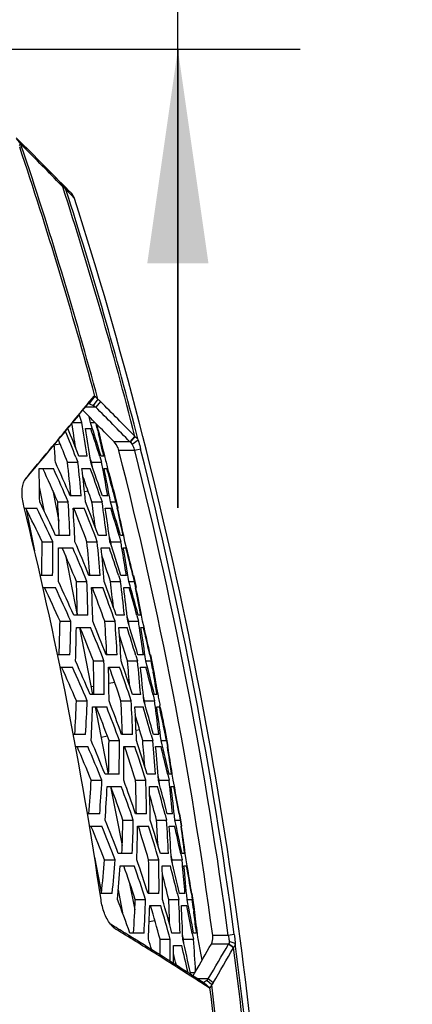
# Model space of a CAD drawing. Header units: millimetres. Extents: x 0 to 420, y 0 to 297.
# Tile 181 of 256: x 197.54 to 203.96, y 210.73 to 226.83. Entities that reach past the tile are written whole.
import ezdxf

# ---------------------------------------------------------------- set-up
doc = ezdxf.new("R2010")
doc.units = ezdxf.units.MM
doc.header["$LTSCALE"] = 23.1
doc.header["$PDMODE"] = 3
doc.header["$PDSIZE"] = 0.3125
doc.layers.get('0').update_dxf_attribs({"linetype": 'CONTINUOUS'})
doc.layers.get('Defpoints').update_dxf_attribs({"linetype": 'CONTINUOUS'})
for name, color, linetype in [('02___PRT_ALL_AXES', 7, 'CONTINUOUS'), ('06___PRT_ALL_SURFS', 7, 'CONTINUOUS'), ('DIM_PILOTEES', 7, 'CONTINUOUS')]:
    doc.layers.add(name, color=color, linetype=linetype)
doc.styles.get("Standard").update_dxf_attribs({"font": 'txt', "width": 0.7})
doc.dimstyles.new('DIMSTYLE_2', dxfattribs={"dimtxt": 2.5, "dimasz": 3.5, "dimexe": 2, "dimexo": 0, "dimtad": 1, "dimdec": 0, "dimlfac": 5, "dimdsep": 46, "dimtxsty": 'Standard', "dimblk": '_FILLED', "dimblk1": '_FILLED', "dimblk2": '_FILLED', "dimcen": 0.09, "dimazin": 2, "dimtp": 0.3, "dimtm": 0.3, "dimtfac": 1, "dimtdec": 0, "dimtofl": 0, "dimtmove": 0, "dimatfit": 3, "dimldrblk": '_FILLED', "dimfxl": 0, "dimtolj": 1, "dimarcsym": 0})
doc.dimstyles.new('DIMSTYLE_9', dxfattribs={"dimtxt": 2.5, "dimasz": 3.5, "dimexe": 2, "dimexo": 0, "dimgap": 2.5, "dimtad": 1, "dimdsep": 46, "dimtxsty": 'Standard', "dimblk": '_FILLED', "dimblk1": '_FILLED', "dimblk2": '_FILLED', "dimcen": 0.09, "dimazin": 2, "dimtp": 0.5, "dimtm": 0.5, "dimtfac": 1, "dimtofl": 0, "dimtmove": 0, "dimatfit": 3, "dimldrblk": '_FILLED', "dimfxl": 0, "dimtolj": 1, "dimarcsym": 0})

# ---------------------------------------------------------------- blocks, each defined once
blk = doc.blocks.new('_FILLED')
at = {"color": 0, "linetype": 'ByBlock'}
blk.add_solid([(0, 0), (-1, 0.1429), (-1, -0.1429)], dxfattribs=at)
blk = doc.blocks.new('*D6')
at = {"layer": 'DIM_PILOTEES', "color": 2, "linetype": 'Continuous'}
for p, q in [((200.131, 247.749), (200.131, 255.249)), ((200.131, 255.249), (200.131, 237.048)), ((159.961, 247.749), (202.131, 247.749)), ((200.131, 218.847), (200.131, 237.048)), ((188.561, 226.347), (202.131, 226.347)), ((200.131, 226.347), (200.131, 218.847))]:
    blk.add_line(p, q, dxfattribs=at)
at = {"layer": 'DIM_PILOTEES', "color": 2, "linetype": 'Continuous', "xscale": 3.5, "yscale": 3.5, "zscale": 3.5}
for p, rotation in [((200.131, 247.749), 270), ((200.131, 226.347), 90)]:
    blk.add_blockref('_FILLED', p, dxfattribs=dict(at, rotation=rotation))
at = {"layer": 'DIM_PILOTEES', "color": 2, "linetype": 'Continuous', "insert": (197.006, 236.763), "char_height": 2.5, "width": 8.03571, "attachment_point": 2, "rotation": 90, "line_spacing_factor": 0.9}
blk.add_mtext('{\\ftxt;\\W0.0001;\\H0.0001;\\~}{\\ftxt;\\W2.1428571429;\\H2.5; }{\\ftxt;\\W0.0001;\\H0.0001;\\~}', dxfattribs=at)
blk = doc.blocks.new('*D16')
at = {"layer": 'Defpoints', "color": 0, "linetype": 'Continuous'}
for p in [(226.593, 260.628), (261.739, 218.743), (214.387, 191.405), (309.09, 191.405)]:
    blk.add_point(p, dxfattribs=at)
at = {"layer": 'DIM_PILOTEES', "color": 0, "linetype": 'Continuous', "lineweight": -2}
for p, q in [((214.387, 191.405), (216.119, 192.405)), ((309.09, 191.405), (310.822, 190.405))]:
    blk.add_line(p, q, dxfattribs=at)
blk.add_arc((261.739, 218.743), 54.677, 333.6683, 206.3317, dxfattribs=at)
at = {"layer": 'DIM_PILOTEES', "color": 0, "linetype": 'Continuous', "lineweight": -2, "xscale": 3.5, "yscale": 3.5, "zscale": 3.5}
for p, rotation in [((214.387, 191.405), 298.1658643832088), ((309.09, 191.405), 241.8341356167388)]:
    blk.add_blockref('_FILLED', p, dxfattribs=dict(at, rotation=rotation))
at = {"layer": 'DIM_PILOTEES', "color": 0, "linetype": 'Continuous', "insert": (267.785, 278.951), "char_height": 2.5, "width": 24.82143, "attachment_point": 2, "rotation": 354.2651, "line_spacing_factor": 0.9}
blk.add_mtext('\\A1;{\\ftxt;\\W0.0001;\\H0.0001;\\~}{\\ftxt;\\W3.5952380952;\\H2.5; }{\\ftxt;\\W0.0001;\\H0.0001;\\~}{\\ftxt;\\W0.0001;\\H0.0001;\\~}{\\ftxt;\\W2.3571428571;\\H2.5; }{\\ftxt;\\W0.0001;\\H0.0001;\\~}{\\ftxt;\\W0.0001;\\H0.0001;\\~}{\\ftxt;\\W0.6666666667;\\H2.5; }{\\ftxt;\\W0.0001;\\H0.0001;\\~}', dxfattribs=at)

msp = doc.modelspace()

# ---------------------------------------------------------------- linework, layer by layer
at = {"color": 7, "linetype": 'Continuous'}
for p, q in [((197.5446, 224.7467), (197.5768, 224.7575)), ((197.67, 224.7178), (197.6032, 224.7846)), ((197.8031, 224.5841), (197.7368, 224.651)), ((197.9355, 224.4501), (197.8695, 224.5171)), ((198.067, 224.3158), (198.0015, 224.383)), ((198.2118, 224.1668), (198.1328, 224.2484)), ((198.1334, 224.2477), (198.2252, 224.153)), ((198.2488, 224.098), (198.1864, 224.1626)), ((198.2311, 224.1164), (198.1864, 224.1626)), ((198.2173, 224.1626), (198.2118, 224.1668)), ((198.2207, 224.16), (198.2173, 224.1626)), ((198.2232, 224.1581), (198.2207, 224.16)), ((198.2249, 224.1532), (198.2256, 224.1525)), ((198.2894, 224.0937), (198.248, 224.1362)), ((198.2497, 224.1344), (198.2492, 224.135)), ((198.3186, 224.0638), (198.2892, 224.094)), ((198.3343, 224.0476), (198.2894, 224.0937)), ((198.32, 224.0312), (198.301, 224.0505)), ((198.3803, 223.9696), (198.32, 224.0312)), ((198.3948, 223.9852), (198.3343, 224.0476)), ((198.4416, 223.9069), (198.3803, 223.9696)), ((198.6611, 220.554), (198.7606, 220.6752)), ((198.7606, 220.6752), (198.6652, 220.5506)), ((198.7737, 220.676), (198.6782, 220.5511)), ((198.8228, 220.624), (198.7437, 220.5194)), ((198.8664, 220.5861), (198.7873, 220.4942)), ((198.7873, 220.4942), (198.6189, 220.4942)), ((198.6757, 220.5521), (198.6782, 220.5511)), ((198.6871, 220.547), (198.7437, 220.5194)), ((198.4122, 220.2434), (198.563, 220.2434)), ((198.701, 220.2434), (198.7756, 220.2434)), ((198.7307, 220.1518), (198.701, 220.2434)), ((198.618, 220.1434), (198.7073, 220.1434)), ((198.8218, 220.1107), (198.834, 220.0601)), ((198.838, 220.0859), (198.8363, 220.0932)), ((199.3477, 219.9258), (199.0878, 219.9258)), ((199.427, 220.0169), (199.3477, 219.9258)), ((199.4298, 220.014), (199.3505, 219.9239)), ((199.4811, 219.9551), (199.3848, 219.8818)), ((199.4259, 219.7844), (199.1663, 219.7844)), ((199.5224, 219.8088), (199.4259, 219.7844)), ((198.4643, 219.6743), (198.4965, 219.5934)), ((198.6477, 219.6934), (198.5125, 219.6934)), ((198.7178, 219.5934), (198.694, 219.6694)), ((198.8544, 219.687), (198.8836, 219.5934)), ((198.9189, 219.6934), (198.8747, 219.6934)), ((197.8619, 219.4934), (198.0962, 219.4934)), ((198.3267, 219.5934), (198.4965, 219.5934)), ((198.5633, 219.4934), (198.6984, 219.4934)), ((198.7178, 219.5934), (198.8836, 219.5934)), ((198.7325, 219.5174), (198.7178, 219.5934)), ((198.9252, 219.4934), (198.9694, 219.4934)), ((197.6225, 219.2959), (197.6482, 219.3264)), ((197.6425, 219.3288), (197.6462, 219.3335)), ((197.9489, 218.783), (197.8685, 219.1936)), ((198.0844, 219.1316), (198.1829, 218.6285)), ((199.0667, 219.1368), (199.0694, 219.1268)), ((199.0772, 219.1396), (199.0752, 219.1469)), ((199.0772, 219.1396), (199.1491, 218.8434)), ((198.5526, 219.0434), (198.3697, 219.0434)), ((198.8605, 219.0352), (198.892, 218.9434)), ((198.8617, 219.0315), (198.892, 218.9434)), ((198.9852, 219.0434), (198.8963, 219.0434)), ((197.6198, 218.8434), (197.8227, 218.8434)), ((197.6529, 218.8256), (197.7861, 218.1446)), ((198.1668, 218.9434), (198.3395, 218.9434)), ((198.4186, 218.8434), (198.6014, 218.8434)), ((198.7251, 218.9434), (198.892, 218.9434)), ((198.9449, 218.8434), (199.0337, 218.8434)), ((199.0293, 218.9434), (199.1176, 218.9434)), ((199.0571, 218.8518), (199.0293, 218.9434)), ((199.1176, 218.9434), (199.1402, 218.8421)), ((199.146, 218.8434), (199.1491, 218.8434)), ((198.366, 218.3934), (198.1326, 218.3934)), ((198.9657, 218.3934), (198.8312, 218.3934)), ((199.0336, 218.2934), (199.0113, 218.3694)), ((199.1712, 218.3874), (199.1986, 218.2934)), ((199.2357, 218.3934), (199.1917, 218.3934)), ((199.2666, 218.2934), (199.2451, 218.3954)), ((197.9106, 218.2934), (198.0874, 218.2934)), ((198.1798, 218.1934), (198.413, 218.1934)), ((198.6443, 218.2934), (198.8133, 218.2934)), ((198.8778, 218.1934), (199.0123, 218.1934)), ((199.0336, 218.2934), (199.1986, 218.2934)), ((199.0467, 218.2174), (199.0336, 218.2934)), ((199.2381, 218.1934), (199.2821, 218.1934)), ((199.2913, 218.1957), (199.2666, 218.2934)), ((198.2916, 218.0732), (198.4833, 217.0934)), ((198.0829, 217.7434), (197.8805, 217.7434)), ((198.8586, 217.7434), (198.6765, 217.7434)), ((199.1649, 217.7352), (199.1945, 217.6434)), ((199.1659, 217.7322), (199.1945, 217.6434)), ((199.2892, 217.7434), (199.2007, 217.7434)), ((199.3953, 217.742), (199.4191, 217.6434)), ((199.4042, 217.7434), (199.4011, 217.7434)), ((199.4042, 217.7434), (199.4486, 217.5434)), ((197.9247, 217.5434), (198.1281, 217.5434)), ((198.4725, 217.6434), (198.6445, 217.6434)), ((198.7213, 217.5434), (198.9033, 217.5434)), ((199.0283, 217.6434), (199.1945, 217.6434)), ((199.2452, 217.5434), (199.3337, 217.5434)), ((199.3312, 217.6434), (199.4191, 217.6434)), ((199.4191, 217.6434), (199.4396, 217.5422)), ((199.4455, 217.5434), (199.4486, 217.5434)), ((198.6603, 217.0934), (198.4279, 217.0934)), ((199.2574, 217.0934), (199.1234, 217.0934)), ((199.323, 216.9934), (199.3023, 217.0694)), ((199.4618, 217.0878), (199.4874, 216.9934)), ((199.5262, 217.0934), (199.4823, 217.0934)), ((199.5551, 216.9934), (199.5356, 217.0952)), ((198.2049, 216.9934), (198.381, 216.9934)), ((198.471, 216.8934), (198.7032, 216.8934)), ((198.5225, 216.8934), (198.7377, 215.7934)), ((198.9355, 216.9934), (199.1037, 216.9934)), ((199.166, 216.8934), (199.2999, 216.8934)), ((199.323, 216.9934), (199.4874, 216.9934)), ((199.3347, 216.9174), (199.323, 216.9934)), ((199.5248, 216.8934), (199.5686, 216.8934)), ((199.5779, 216.8955), (199.5551, 216.9934)), ((198.3658, 216.4434), (198.163, 216.4434)), ((199.1382, 216.4434), (198.9569, 216.4434)), ((199.4431, 216.4352), (199.4709, 216.3434)), ((199.5671, 216.4434), (199.479, 216.4434)), ((199.6727, 216.4421), (199.6946, 216.3434)), ((199.6816, 216.4434), (199.6786, 216.4434)), ((199.6816, 216.4434), (199.7328, 216.1898)), ((198.2038, 216.2434), (198.407, 216.2434)), ((198.7519, 216.3434), (198.9231, 216.3434)), ((198.9977, 216.2434), (199.1789, 216.2434)), ((199.3054, 216.3434), (199.4709, 216.3434)), ((199.5195, 216.2434), (199.6075, 216.2434)), ((199.607, 216.3434), (199.6946, 216.3434)), ((199.7177, 216.2163), (199.7278, 216.1601)), ((199.7335, 216.1856), (199.7328, 216.1898)), ((198.9283, 215.7934), (198.6968, 215.7934)), ((199.523, 215.7934), (199.3895, 215.7934)), ((199.5865, 215.6934), (199.5673, 215.7694)), ((199.7264, 215.7881), (199.7502, 215.6934)), ((199.7908, 215.7934), (199.7471, 215.7934)), ((198.4728, 215.6934), (198.6481, 215.6934)), ((198.7358, 215.5934), (198.9672, 215.5934)), ((198.7769, 215.5934), (198.9921, 214.4934)), ((199.2004, 215.6934), (199.368, 215.6934)), ((199.4282, 215.5934), (199.5616, 215.5934)), ((199.5865, 215.6934), (199.7502, 215.6934)), ((199.5966, 215.6174), (199.5865, 215.6934)), ((199.7855, 215.5934), (199.8292, 215.5934)), ((199.8442, 215.5827), (199.8381, 215.6134)), ((198.6224, 215.1434), (198.4199, 215.1434)), ((199.3919, 215.1434), (199.2112, 215.1434)), ((199.6955, 215.1352), (199.7214, 215.0434)), ((199.696, 215.1334), (199.7214, 215.0434)), ((199.8192, 215.1434), (199.7314, 215.1434)), ((199.9071, 215.2268), (199.9079, 215.2231)), ((199.9182, 215.2252), (199.9173, 215.2294)), ((199.9182, 215.2252), (199.9697, 214.9434)), ((198.4574, 214.9434), (198.6595, 214.9434)), ((199.0051, 215.0434), (199.1756, 215.0434)), ((199.248, 214.9434), (199.4286, 214.9434)), ((199.5565, 215.0434), (199.7214, 215.0434)), ((199.7679, 214.9434), (199.8557, 214.9434)), ((199.8571, 215.0434), (199.9443, 215.0434)), ((199.9443, 215.0434), (199.9608, 214.9425)), ((199.9667, 214.9434), (199.9697, 214.9434)), ((199.1702, 214.4934), (198.9396, 214.4934)), ((199.7629, 214.4934), (199.6299, 214.4934)), ((199.8242, 214.3934), (199.8066, 214.4694)), ((199.9654, 214.4885), (199.9874, 214.3934)), ((200.0297, 214.4934), (199.9862, 214.4934)), ((200.0546, 214.3934), (200.0392, 214.4949)), ((198.7145, 214.3934), (198.8892, 214.3934)), ((198.9747, 214.2934), (199.2052, 214.2934)), ((199.0313, 214.2934), (199.2207, 213.3256)), ((199.4395, 214.3934), (199.6065, 214.3934)), ((199.6646, 214.2934), (199.7975, 214.2934)), ((199.8242, 214.3934), (199.9874, 214.3934)), ((199.8329, 214.3174), (199.8242, 214.3934)), ((200.0207, 214.2934), (200.0642, 214.2934)), ((200.0736, 214.2952), (200.0546, 214.3934)), ((198.8529, 213.8434), (198.6515, 213.8434)), ((199.6199, 213.8434), (199.4398, 213.8434)), ((199.9223, 213.8352), (199.9464, 213.7434)), ((200.0457, 213.8434), (199.9582, 213.8434)), ((200.1505, 213.8423), (200.1685, 213.7434)), ((200.1595, 213.8434), (200.1564, 213.8434)), ((200.1595, 213.8434), (200.192, 213.6434)), ((198.6857, 213.6434), (198.8861, 213.6434)), ((199.2324, 213.7434), (199.4024, 213.7434)), ((199.4727, 213.6434), (199.6527, 213.6434)), ((199.782, 213.7434), (199.9464, 213.7434)), ((199.9909, 213.6434), (200.0783, 213.6434)), ((200.0816, 213.7434), (200.1685, 213.7434)), ((200.1685, 213.7434), (200.183, 213.6426)), ((200.189, 213.6434), (200.192, 213.6434)), ((199.3865, 213.1934), (199.1566, 213.1934)), ((199.9773, 213.1934), (199.8447, 213.1934)), ((200.0366, 213.0934), (200.0204, 213.1694)), ((200.179, 213.1889), (200.1992, 213.0934)), ((200.2433, 213.1934), (200.1999, 213.1934)), ((200.2663, 213.0934), (200.2528, 213.1947)), ((198.7663, 213.1364), (198.8823, 212.5434)), ((198.9303, 213.0934), (199.1044, 213.0934)), ((199.1878, 212.9934), (199.4175, 212.9934)), ((199.6531, 213.0934), (199.8195, 213.0934)), ((199.8756, 212.9934), (200.0081, 212.9934)), ((200.0366, 213.0934), (200.1992, 213.0934)), ((200.0438, 213.0174), (200.0366, 213.0934)), ((200.2306, 212.9934), (200.2739, 212.9934)), ((200.2833, 212.995), (200.2663, 213.0934)), ((199.3363, 212.735), (199.4269, 212.2719)), ((199.0578, 212.5434), (198.858, 212.5434)), ((199.2385, 212.1934), (199.1582, 212.6037)), ((199.8224, 212.5434), (199.6428, 212.5434)), ((200.1238, 212.5352), (200.1461, 212.4434)), ((200.247, 212.5434), (200.1598, 212.5434)), ((200.3515, 212.5424), (200.3676, 212.4434)), ((200.3604, 212.5434), (200.3574, 212.5434)), ((200.3604, 212.5434), (200.3972, 212.2862)), ((199.4342, 212.4434), (199.6037, 212.4434)), ((199.9822, 212.4434), (200.1461, 212.4434)), ((200.2809, 212.4434), (200.3676, 212.4434)), ((199.6718, 212.3434), (199.8513, 212.3434)), ((200.1885, 212.3434), (200.2757, 212.3434)), ((200.3871, 212.285), (200.3901, 212.2601)), ((200.3981, 212.2787), (200.3972, 212.2862)), ((199.0915, 212.0016), (199.0294, 212.0396)), ((199.1132, 211.9604), (199.0346, 212.033)), ((199.5774, 211.8934), (199.3481, 211.8934)), ((200.1665, 211.8934), (200.0343, 211.8934)), ((200.2237, 211.7934), (200.2091, 211.8694)), ((200.3675, 211.8893), (200.3859, 211.7934)), ((200.4318, 211.8934), (200.3885, 211.8934)), ((200.4235, 211.9699), (200.4318, 211.8934)), ((201.0538, 211.87), (200.9552, 211.8568)), ((199.8413, 211.7934), (200.0073, 211.7934)), ((200.2237, 211.7934), (200.3859, 211.7934)), ((200.2295, 211.7174), (200.2237, 211.7934)), ((200.4567, 211.8001), (200.5254, 211.449)), ((200.9596, 211.7154), (200.6787, 211.7154)), ((200.9552, 211.8568), (200.7013, 211.8568)), ((201.0408, 211.6553), (200.9596, 211.7154)), ((201.0425, 211.6582), (200.9612, 211.7173)), ((201.0693, 211.7238), (200.9706, 211.7595)), ((200.0612, 211.6934), (200.1934, 211.6934)), ((200.0829, 211.3574), (200.0265, 211.3931)), ((200.1139, 211.3378), (200.0829, 211.3574)), ((200.4064, 211.2434), (200.3362, 211.2434)), ((200.4107, 211.2507), (200.4065, 211.2434)), ((200.3158, 211.2094), (200.3149, 211.21)), ((200.317, 211.2087), (200.3161, 211.2093)), ((200.6287, 211.1437), (200.4571, 211.1437)), ((200.5393, 211.0663), (200.535, 211.0691)), ((200.5404, 211.0657), (200.5362, 211.0684)), ((200.6441, 210.9989), (200.5404, 211.0657)), ((200.6441, 210.9989), (200.546, 211.0864)), ((200.6557, 211.0001), (200.5575, 211.0871)), ((200.684, 211.0474), (200.6027, 211.12)), ((200.71, 211.083), (200.6287, 211.1437))]:
    msp.add_line(p, q, dxfattribs=at)
for points in [[(198.1334, 224.2477), (198.0023, 224.3822), (197.8703, 224.5163), (197.7376, 224.6502), (197.604, 224.7838), (197.4874, 224.8995)], [(198.248, 224.1362), (198.2463, 224.1379), (198.2446, 224.1396), (198.2429, 224.1412), (198.2412, 224.1428), (198.2395, 224.1443), (198.2379, 224.1458), (198.2363, 224.1473), (198.2347, 224.1487), (198.2331, 224.15), (198.2315, 224.1513), (198.2301, 224.1526), (198.2286, 224.1538), (198.2272, 224.1549), (198.2258, 224.156), (198.2232, 224.1581)], [(198.3869, 223.9629), (198.3495, 224.0015), (198.3188, 224.0325)], [(198.4416, 223.9069), (198.4397, 223.9125), (198.4315, 223.9324), (198.4212, 223.9513), (198.4089, 223.969), (198.3948, 223.9852)], [(198.4416, 223.9069), (198.44, 223.9084), (198.431, 223.9177)]]:
    msp.add_lwpolyline(points, dxfattribs=at)
for centre, radius, start, end in [((196.74, 224.1645), 1.0363, 37.47338, 43.22271), ((131.3613, 202.5434), 69.8085, 15.055072, 18.545681), ((165.6874, 192.7166), 45.222, 44.05662, 45.18223), ((197.1402, 224.6111), 0.4605, 18.53402, 23.53822), ((131.3613, 202.5434), 69.8424, 15.003412, 18.54564), ((131.3613, 202.5434), 70.2748, 14.39493, 17.861588), ((131.3613, 202.5434), 70.3099, 14.338013, 17.811716), ((108.8992, 131.4235), 126.6651, 44.381253, 44.742619), ((87.4095, 312.0077), 144.0164, 320.416416, 320.579077), ((86.7906, 312.439), 144.7737, 320.440944, 320.60197), ((198.5398, 220.246), 0.3351, 64.88132, 65.59615), ((198.3474, 219.8351), 0.7888, 64.48833, 64.89958), ((198.5801, 220.186), 0.3713, 56.08691, 63.86932), ((108.9551, 131.3754), 126.5385, 44.410189, 44.771599), ((92.9033, 307.453), 136.88, 319.926325, 320.420444), ((168.9, 209.4859), 31.5534, 19.93358, 20.17853), ((170.6589, 215.6634), 28.2775, 8.19338, 9.32095), ((170.0694, 214.5278), 29.1964, 11.28925, 11.47935), ((92.5519, 307.6668), 137.2925, 319.95073, 320.445119), ((168.9557, 207.906), 31.7688, 21.74254, 22.56751), ((168.9496, 208.1512), 31.7362, 21.32705, 22.20709), ((170.6656, 215.7017), 28.0991, 8.44023, 9.2661), ((170.6003, 215.4114), 28.4146, 8.46351, 9.58646), ((169.1598, 210.3679), 31.1225, 17.42356, 18.30636), ((169.198, 210.6228), 31.0319, 16.99571, 17.88294), ((169.6665, 213.109), 29.9843, 13.50405, 13.72772), ((131.3613, 202.5434), 69.72, 14.579263, 14.682727), ((219.8988, 224.9064), 21.6054, 192.89209, 193.95023), ((169.0184, 207.9363), 31.5415, 21.68968, 22.40941), ((169.7508, 213.1291), 29.8976, 13.09523, 13.40451), ((199.1424, 219.6241), 0.3649, 55.23123, 55.76353), ((199.1382, 219.7343), 0.404, 43.81137, 44.38092), ((171.9008, 217.9429), 26.2806, 3.60073, 4.22458), ((169.8334, 213.1483), 29.8128, 12.68201, 13.09528), ((131.3613, 202.5434), 69.9626, 7.649918, 14.266437), ((131.3613, 202.5434), 70.2143, 7.622336, 14.214227), ((131.3613, 202.5434), 70.3138, 7.622336, 14.214227), ((219.9383, 224.9162), 21.6461, 193.95022, 194.5113), ((172.6992, 218.7845), 25.1727, 0.36177, 1.61384), ((169.2492, 206.4065), 31.5182, 23.43859, 24.53293), ((169.2173, 206.3946), 31.7107, 23.31129, 24.39788), ((169.1702, 206.6251), 31.7304, 23.03968, 24.12333), ((171.4182, 216.5931), 27.0753, 5.19245, 6.3623), ((171.3736, 216.5468), 27.2934, 5.24838, 6.40899), ((171.2999, 216.2949), 27.4504, 5.53668, 6.69126), ((169.2129, 208.8032), 31.3636, 19.04057, 19.92844), ((169.2146, 209.048), 31.3195, 18.61109, 19.67617), ((170.2193, 214.0135), 29.2024, 10.80776, 11.01573), ((170.3455, 214.0373), 29.0739, 9.91491, 10.80826), ((170.2784, 213.7838), 29.2103, 10.17392, 11.27193), ((169.553, 211.2708), 30.544, 14.92345, 15.61691), ((220.0284, 224.9398), 21.7392, 194.5118, 195.4544), ((169.2756, 208.8351), 31.136, 18.94445, 19.75842), ((169.6667, 211.3012), 30.4263, 14.54673, 14.90391), ((131.3613, 202.5434), 68.2342, 8.337498, 13.848807), ((169.6388, 204.931), 31.2706, 25.2973, 26.41718), ((169.5968, 204.9207), 31.4729, 25.144, 26.2552), ((169.5298, 205.1445), 31.5223, 24.85363, 25.96038), ((172.2086, 217.4516), 26.001, 2.07584, 3.28918), ((172.1532, 217.4026), 26.2316, 2.16468, 3.36743), ((172.0632, 217.1519), 26.4096, 2.47733, 3.6723), ((169.4104, 207.2855), 31.2377, 20.63368, 21.71554), ((169.3834, 207.2719), 31.4259, 20.53097, 21.60558), ((169.3526, 207.5064), 31.4247, 20.27012, 21.3429), ((170.9457, 214.952), 28.0646, 7.31648, 8.17636), ((170.9404, 214.9161), 28.2402, 7.07289, 8.19877), ((170.8832, 214.6667), 28.3708, 7.34439, 8.46581), ((169.5365, 209.6983), 30.8823, 16.34154, 17.22526), ((169.5703, 209.9497), 30.8013, 15.91043, 16.79917), ((170.1052, 212.4265), 29.7353, 11.57596, 12.45994), ((170.035, 212.1713), 29.8658, 12.02881, 12.90901), ((173.0739, 218.2754), 24.8367, 358.77265, 0.04153), ((173.0055, 218.2247), 25.082, 358.90049, 0.15694), ((172.898, 217.9764), 25.2827, 359.24532, 0.49176), ((169.6839, 205.777), 31.1383, 22.40102, 23.50006), ((169.6499, 205.7665), 31.3328, 22.27527, 23.36644), ((169.6012, 205.9958), 31.3588, 22.00072, 23.08879), ((171.6628, 215.8205), 27.0946, 4.06976, 5.23669), ((171.6177, 215.7771), 27.3117, 4.1285, 5.28624), ((171.5454, 215.5281), 27.462, 4.41775, 5.56964), ((169.5995, 208.1443), 31.0821, 17.97287, 18.86309), ((169.5982, 208.3867), 31.0461, 17.54058, 18.60831), ((170.5173, 213.2857), 29.1151, 9.69687, 9.90388), ((170.6344, 213.3055), 28.9964, 8.80375, 9.69733), ((170.5705, 213.0551), 29.1244, 9.06426, 10.16169), ((169.9122, 210.5837), 30.3397, 13.64692, 14.52584), ((169.9621, 210.8357), 30.2386, 13.20521, 14.08714), ((169.6602, 208.1724), 30.8575, 17.87414, 18.69025), ((170.0846, 204.3081), 30.8492, 24.28059, 25.40629), ((170.0404, 204.2992), 31.0536, 24.12841, 25.24528), ((169.9717, 204.5221), 31.1094, 23.83473, 24.94698), ((172.4154, 216.6575), 26.0758, 0.95784, 2.16681), ((172.3597, 216.6117), 26.305, 1.04927, 2.24777), ((172.2712, 216.3639), 26.4764, 1.36234, 2.55328), ((169.8077, 206.6331), 30.9154, 19.5797, 20.6653), ((169.7789, 206.6211), 31.1051, 19.47889, 20.55715), ((169.7465, 206.8544), 31.1102, 19.21548, 20.29177), ((171.202, 214.1978), 28.0388, 6.20014, 7.0587), ((171.1939, 214.1637), 28.216, 5.95981, 7.08394), ((171.1382, 213.9167), 28.3401, 6.23248, 7.3523), ((169.8998, 209.2612), 30.6019, 14.82921, 15.89715), ((169.8863, 209.0172), 30.6569, 15.26326, 16.14787), ((170.4036, 211.709), 29.6161, 10.47503, 11.35934), ((170.3384, 211.4573), 29.7366, 10.9292, 11.81001), ((173.2429, 217.4609), 24.9664, 357.6643, 358.92708), ((173.1745, 217.4136), 25.21, 357.79437, 359.04488), ((173.0684, 217.1684), 25.4041, 358.13892, 359.37969), ((170.0922, 205.132), 30.7746, 21.36498, 22.46876), ((170.0561, 205.123), 30.9709, 21.24079, 22.33658), ((170.0057, 205.3513), 31.0033, 20.96341, 22.05595), ((171.8792, 215.0448), 27.1264, 2.95531, 4.11925), ((171.8337, 215.0044), 27.3424, 3.01677, 4.17159), ((171.7629, 214.7579), 27.4862, 3.30677, 4.45591), ((169.9594, 207.4729), 30.8158, 16.90796, 17.80052), ((169.955, 207.7131), 30.7877, 16.47299, 17.54337), ((170.7878, 212.5514), 29.0413, 8.59212, 8.79817), ((170.8957, 212.5675), 28.9322, 7.69877, 8.59254), ((170.8351, 212.3199), 29.0519, 7.9606, 9.05739), ((170.2252, 209.8818), 30.1695, 12.55921, 13.43885), ((170.2704, 210.1306), 30.0781, 12.11533, 12.99771), ((170.0181, 207.4974), 30.5941, 16.80662, 17.62487), ((170.504, 203.6686), 30.4441, 23.26466, 24.39625), ((170.4578, 203.6613), 30.6507, 23.11361, 24.23623), ((170.3873, 203.8834), 30.7128, 22.81674, 23.93454), ((172.5939, 215.8624), 26.1624, 359.84884, 1.0534), ((172.5381, 215.8198), 26.3902, 359.94278, 1.13696), ((172.4511, 215.5747), 26.555, 0.25606, 1.4429), ((170.1785, 205.9672), 30.6084, 18.52762, 19.61698), ((170.1479, 205.9569), 30.7995, 18.42871, 19.51064), ((170.1138, 206.1891), 30.8109, 18.16288, 19.24269), ((171.4305, 213.4392), 28.0257, 5.09075, 5.94794), ((171.4197, 213.407), 28.2045, 4.85362, 5.97594), ((171.3654, 213.1623), 28.3221, 5.12727, 6.24544), ((170.2197, 208.5674), 30.3987, 13.75122, 14.82096), ((170.2093, 208.3256), 30.4459, 14.18826, 15.07374), ((170.5826, 210.9677), 29.6041, 10.21211, 10.4622), ((170.6895, 210.9867), 29.4955, 9.37901, 10.10174), ((221.0151, 219.7817), 21.5833, 189.59096, 190.6307), ((220.7788, 219.7368), 21.3428, 190.62919, 190.88507), ((173.3836, 216.6474), 25.1073, 356.56569, 357.82234), ((173.3153, 216.6035), 25.3491, 356.69788, 357.94242), ((173.2107, 216.3612), 25.5367, 357.04195, 358.27702), ((170.474, 204.4724), 30.4264, 20.33003, 21.43857), ((170.4361, 204.4651), 30.6245, 20.2074, 21.30785), ((170.384, 204.6925), 30.6632, 19.92731, 21.02434), ((172.0676, 214.2669), 27.1703, 1.84856, 3.00945), ((172.022, 214.2294), 27.3852, 1.91266, 3.06448), ((171.9527, 213.9853), 27.5225, 2.20321, 3.34955), ((170.2928, 206.7899), 30.564, 15.84539, 16.74028), ((170.2853, 207.0282), 30.5439, 15.40789, 16.4809), ((171.0308, 211.8114), 28.9806, 7.49302, 7.6981), ((171.1296, 211.8242), 28.8809, 6.59951, 7.49341), ((171.0724, 211.5792), 28.9924, 6.86248, 7.95858), ((220.7908, 219.7382), 21.3549, 190.88263, 191.13694), ((170.4985, 209.1685), 30.0262, 11.64041, 12.35554), ((221.0183, 219.7825), 21.5866, 191.21862, 192.17645), ((170.3493, 206.8108), 30.3452, 15.74145, 16.56182), ((170.5836, 209.1861), 29.9392, 11.28207, 11.6329), ((170.8972, 203.0136), 30.0549, 22.24906, 23.3866), ((170.8489, 203.0079), 30.2636, 22.09915, 23.22757), ((170.7767, 203.2295), 30.3319, 21.7992, 22.92262), ((172.7444, 215.0671), 26.2606, 358.74828, 359.94837), ((172.6887, 215.0275), 26.487, 358.84462, 0.03444), ((172.6032, 214.785), 26.6453, 359.15792, 0.34062), ((170.5228, 205.2888), 30.3162, 17.477, 18.57013), ((170.4906, 205.2802), 30.5088, 17.38, 18.46561), ((170.4549, 205.5114), 30.5264, 17.11187, 18.19521), ((171.6315, 212.6771), 28.0251, 3.98781, 4.84358), ((171.618, 212.6468), 28.2054, 3.75383, 4.87428), ((171.5653, 212.4042), 28.3167, 4.02828, 5.14474), ((170.5056, 207.6243), 30.2489, 13.1161, 14.00242), ((170.513, 207.8642), 30.2096, 12.67622, 13.74774), ((170.919, 210.2529), 29.4179, 8.28787, 9.17272), ((170.8637, 210.0074), 29.5186, 8.74417, 9.62608), ((173.4965, 215.8357), 25.2592, 355.47623, 356.72672), ((173.4284, 215.7951), 25.4993, 355.61043, 356.84896), ((173.3253, 215.5554), 25.6805, 355.95382, 357.18315), ((170.8296, 203.7993), 30.0933, 19.29571, 20.40905), ((170.7899, 203.7937), 30.2931, 19.17465, 20.27979), ((170.7361, 204.0204), 30.338, 18.89199, 19.99354), ((172.2285, 213.4875), 27.2261, 0.74899, 1.90676), ((172.1827, 213.4528), 27.4399, 0.81565, 1.96443), ((172.115, 213.211), 27.5708, 1.10656, 2.25005), ((170.5999, 206.0962), 30.3265, 14.78473, 15.68194), ((170.5892, 206.3329), 30.3141, 14.34483, 15.42047), ((171.2467, 211.0663), 28.9326, 6.39913, 6.60323), ((171.3364, 211.0762), 28.8423, 5.50549, 6.39948), ((171.2825, 210.8336), 28.9457, 5.76943, 6.86478), ((170.7707, 208.4528), 29.8701, 10.39485, 11.27582), ((170.8064, 208.6961), 29.798, 9.94712, 10.83029), ((170.6541, 206.1137), 30.1106, 14.67819, 15.50068), ((171.2642, 202.3439), 29.681, 21.23335, 22.37689), ((171.214, 202.34), 29.8916, 21.08459, 22.21887), ((171.1401, 202.5612), 29.9662, 20.78167, 21.91075), ((172.8674, 214.2721), 26.3703, 357.6556, 358.85119), ((172.8117, 214.2355), 26.5952, 357.75426, 358.93967), ((172.7278, 213.9954), 26.7472, 358.06739, 359.2459), ((170.8409, 204.5985), 30.0383, 16.42741, 17.5243), ((170.8072, 204.5918), 30.2323, 16.33233, 17.42161), ((170.7697, 204.8222), 30.2561, 16.06203, 17.1489), ((171.8051, 211.9121), 28.0368, 2.89084, 3.74515), ((171.7891, 211.8838), 28.2186, 2.65996, 3.77848), ((171.7381, 211.6431), 28.3235, 2.93504, 4.04972), ((170.7756, 206.9141), 30.0655, 12.04637, 12.9335), ((170.7797, 207.1523), 30.034, 11.6038, 12.67705), ((171.1364, 209.5159), 29.3383, 7.20075, 8.08581), ((171.086, 209.273), 29.4293, 7.65786, 8.54025), ((173.5818, 215.0262), 25.4221, 354.39533, 355.63963), ((173.514, 214.9888), 25.6606, 354.53145, 355.76395), ((173.4124, 214.7517), 25.8353, 354.87397, 356.09754), ((171.1591, 203.1133), 29.7747, 18.26159, 19.37976), ((171.1177, 203.1096), 29.9762, 18.14213, 19.25197), ((171.0622, 203.3358), 30.0273, 17.857, 18.96309), ((172.362, 212.7072), 27.2938, 359.6561, 0.8107), ((172.3162, 212.6753), 27.5065, 359.72524, 0.87092), ((172.2502, 212.4355), 27.631, 0.01635, 1.15691), ((170.8807, 205.3927), 30.1027, 13.72557, 14.62508), ((170.8669, 205.6278), 30.0982, 13.28342, 14.36165), ((171.4357, 210.3171), 28.8972, 5.30998, 5.51311), ((171.4658, 210.084), 28.9115, 4.68103, 5.77557), ((171.0036, 207.7274), 29.7403, 9.31734, 10.19892), ((171.0344, 207.9684), 29.6777, 8.86793, 9.75144), ((170.9326, 205.4067), 29.8897, 13.61643, 14.44102), ((171.5164, 210.3245), 28.8162, 4.41628, 5.3103), ((171.4775, 201.8793), 29.6151, 19.76372, 20.8985), ((172.9631, 213.4782), 26.4913, 356.5703, 357.76132), ((172.9076, 213.4446), 26.7149, 356.67119, 357.85215), ((171.0585, 204.1223), 29.9998, 15.01294, 16.10334), ((171.9516, 211.145), 28.0606, 1.79937, 2.65217), ((171.9333, 211.1188), 28.2439, 1.57156, 2.68808), ((171.0202, 206.4325), 29.8717, 10.53353, 11.60849), ((171.2647, 208.7666), 29.3342, 6.88872, 7.20056), ((172.8253, 213.2067), 26.8604, 356.98397, 358.15824), ((171.1329, 203.8974), 29.7745, 15.37843, 16.47909), ((171.0977, 203.8926), 29.9698, 15.28528, 16.37823), ((171.8839, 210.8799), 28.3425, 1.84709, 2.95994), ((171.0192, 206.1959), 29.8954, 10.97864, 11.86656), ((171.3282, 208.7742), 29.2703, 6.268, 6.83982), ((222.0198, 214.6848), 21.7552, 186.35005, 187.40266), ((161.4534, 150.599), 72.0202, 58.272533, 58.492885), ((161.3883, 150.2127), 72.3598, 57.979914, 58.577115), ((221.9764, 214.6794), 21.7114, 187.40322, 187.62081), ((160.0146, 148.2926), 74.7386, 57.358094, 58.264163), ((171.3423, 202.6331), 29.7515, 17.58646, 17.93242), ((172.4221, 211.9272), 27.4195, 359.18497, 359.72031), ((172.3932, 211.8979), 27.6142, 359.03568, 359.78316), ((171.1184, 204.9139), 29.8956, 12.22323, 13.30404), ((171.6527, 209.5685), 28.8192, 3.38396, 4.42768), ((91.0649, 274.9485), 126.7882, 329.785492, 330.083995), ((200.8434, 211.8157), 0.1534, 319.20235, 320.14293), ((131.3613, 202.5434), 70.3099, 5.233009, 7.502528), ((159.9512, 147.9205), 75.0652, 57.732558, 57.977514), ((172.3197, 211.6599), 27.7415, 359.45782, 0.06928), ((171.1672, 204.6867), 29.7003, 13.00049, 13.38207), ((171.1346, 204.6798), 29.8932, 12.68841, 13.56928), ((90.9762, 274.9038), 126.9432, 329.817865, 330.116225), ((200.8394, 211.771), 0.2323, 330.11716, 330.93409), ((131.3613, 202.5434), 70.2748, 5.226398, 7.452384), ((159.4362, 147.1074), 76.0277, 57.47293, 57.653489), ((158.7997, 146.3906), 76.9954, 57.16699, 57.360235), ((158.5924, 145.7877), 77.5941, 57.278641, 57.47085), ((200.5083, 211.2492), 0.1601, 306.17479, 318.78896), ((131.3613, 202.5434), 69.8085, 5.042957, 6.957963), ((131.3613, 202.5434), 69.8424, 5.062401, 6.993645)]:
    msp.add_arc(centre, radius, start, end, dxfattribs=at)
for centre, major_axis, start_param, end_param in [((131.3613, 89.7692), (0, 161.0582), -0.6298197, -0.6243381), ((131.3613, 289.7748), (0, 124.5794), -2.2527541, -2.2479585), ((131.3613, 289.7748), (0, 124.5794), -2.2533357, -2.2528294)]:
    msp.add_ellipse(centre, major_axis=major_axis, ratio=0.7139394, start_param=start_param, end_param=end_param, dxfattribs=at)
for points, knots in [([(197.5624, 224.795), (197.5561, 224.7909), (197.5464, 224.7839), (197.5372, 224.7757), (197.535, 224.7718)], [0, 0, 0, 0, 0.6271437, 1, 1, 1, 1]), ([(198.2252, 224.153), (198.228, 224.15), (198.2383, 224.1387), (198.2484, 224.1259), (198.2509, 224.1148)], [0, 0, 0, 0, 0.2641535, 1, 1, 1, 1]), ([(198.2488, 224.098), (198.255, 224.0946), (198.2743, 224.0807), (198.2899, 224.0627), (198.301, 224.0505)], [0, 0, 0, 0, 0.2987363, 1, 1, 1, 1]), ([(198.7606, 220.6752), (198.762, 220.6769), (198.7667, 220.6798), (198.7716, 220.6774), (198.7737, 220.676)], [0, 0, 0, 0, 0.4638746, 1, 1, 1, 1]), ([(198.7737, 220.676), (198.776, 220.6737), (198.7925, 220.6565), (198.8087, 220.639), (198.8228, 220.624)], [0, 0, 0, 0, 0.1339167, 1, 1, 1, 1]), ([(198.8228, 220.624), (198.8265, 220.6212), (198.8418, 220.6095), (198.8561, 220.5965), (198.8664, 220.5861)], [0, 0, 0, 0, 0.2407589, 1, 1, 1, 1]), ([(199.1663, 219.7844), (199.1627, 219.7985), (199.1456, 219.8501), (199.1156, 219.8975), (199.0878, 219.9258)], [0, 0, 0, 0, 0.2692015, 1, 1, 1, 1]), ([(199.3505, 219.9239), (199.354, 219.9214), (199.3683, 219.9101), (199.3788, 219.8943), (199.3848, 219.8818)], [0, 0, 0, 0, 0.2364089, 1, 1, 1, 1]), ([(199.4298, 220.014), (199.4413, 220.0081), (199.4633, 219.9918), (199.4763, 219.9678), (199.4811, 219.9551)], [0, 0, 0, 0, 0.4862676, 1, 1, 1, 1]), ([(199.4811, 219.9551), (199.4847, 219.9438), (199.4995, 219.8953), (199.5128, 219.8465), (199.5224, 219.8088)], [0, 0, 0, 0, 0.2334713, 1, 1, 1, 1]), ([(199.3848, 219.8818), (199.3883, 219.8743), (199.403, 219.8422), (199.4164, 219.8096), (199.4259, 219.7844)], [0, 0, 0, 0, 0.235067, 1, 1, 1, 1]), ([(197.612, 218.876), (197.593, 218.953), (197.5771, 219.0667), (197.59, 219.2083), (197.6083, 219.269), (197.6212, 219.2947)], [0, 0, 0, 0, 0.5595753, 0.7966552, 1, 1, 1, 1]), ([(197.6212, 219.2947), (197.6228, 219.2979), (197.6291, 219.3097), (197.6364, 219.321), (197.6425, 219.3288)], [0, 0, 0, 0, 0.2621435, 1, 1, 1, 1]), ([(199.0292, 212.0393), (198.9865, 212.094), (198.9207, 212.2244), (198.8851, 212.3643), (198.8744, 212.4376)], [0, 0, 0, 0, 0.483562, 1, 1, 1, 1]), ([(199.0796, 211.9853), (199.0752, 211.9891), (199.0571, 212.0058), (199.0408, 212.0244), (199.0292, 212.0393)], [0, 0, 0, 0, 0.2359643, 1, 1, 1, 1]), ([(199.1132, 211.9604), (199.1103, 211.9621), (199.0986, 211.9697), (199.0876, 211.9783), (199.0796, 211.9853)], [0, 0, 0, 0, 0.2385987, 1, 1, 1, 1]), ([(201.0538, 211.87), (201.0555, 211.8572), (201.0617, 211.8086), (201.0666, 211.7598), (201.0693, 211.7238)], [0, 0, 0, 0, 0.2633973, 1, 1, 1, 1]), ([(200.6787, 211.7154), (200.684, 211.7246), (200.7037, 211.769), (200.7063, 211.8196), (200.7013, 211.8568)], [0, 0, 0, 0, 0.2212561, 1, 1, 1, 1]), ([(200.9552, 211.8568), (200.9569, 211.8483), (200.963, 211.816), (200.968, 211.7835), (200.9706, 211.7595)], [0, 0, 0, 0, 0.2640988, 1, 1, 1, 1]), ([(200.9706, 211.7595), (200.9711, 211.7551), (200.9721, 211.7406), (200.9678, 211.7251), (200.9612, 211.7173)], [0, 0, 0, 0, 0.3020961, 1, 1, 1, 1]), ([(201.0693, 211.7238), (201.0695, 211.7109), (201.0663, 211.6859), (201.051, 211.6657), (201.0425, 211.6582)], [0, 0, 0, 0, 0.5297773, 1, 1, 1, 1]), ([(200.6027, 211.12), (200.5972, 211.1159), (200.5821, 211.1049), (200.5672, 211.0938), (200.5575, 211.0871)], [0, 0, 0, 0, 0.368934, 1, 1, 1, 1]), ([(200.71, 211.083), (200.708, 211.0797), (200.7003, 211.0672), (200.6914, 211.0554), (200.684, 211.0474)], [0, 0, 0, 0, 0.2619684, 1, 1, 1, 1]), ([(200.6557, 211.0001), (200.6542, 210.9986), (200.6503, 210.9961), (200.6459, 210.9978), (200.6441, 210.9989)], [0, 0, 0, 0, 0.4935945, 1, 1, 1, 1]), ([(200.684, 211.0474), (200.6806, 211.0415), (200.6711, 211.0257), (200.6618, 211.0099), (200.6557, 211.0001)], [0, 0, 0, 0, 0.3699561, 1, 1, 1, 1])]:
    msp.add_open_spline(points, degree=3, knots=knots, dxfattribs=at)
for points in [[(198.2509, 224.1148), (198.2521, 224.1093), (198.2518, 224.1028), (198.2488, 224.098)], [(198.301, 224.0505), (198.2909, 224.0817), (198.2725, 224.1109), (198.2497, 224.1344)], [(198.6652, 220.5506), (198.6669, 220.552), (198.6692, 220.5528), (198.6714, 220.5528)], [(198.6714, 220.5528), (198.6729, 220.5528), (198.6743, 220.5525), (198.6757, 220.5521)], [(200.5514, 211.0851), (200.5496, 211.0851), (200.5477, 211.0856), (200.546, 211.0864)], [(200.5575, 211.0871), (200.5558, 211.0859), (200.5536, 211.0851), (200.5514, 211.0851)]]:
    msp.add_open_spline(points, degree=3, dxfattribs=at)
at = {"layer": '02___PRT_ALL_AXES', "color": 7, "linetype": 'Continuous'}
for p, q in [((198.4439, 219.9352), (198.4189, 219.9303)), ((198.2074, 219.8889), (198.1107, 219.87)), ((198.6631, 219.1222), (198.6054, 219.1109)), ((198.134, 219.0186), (198.1076, 219.0135)), ((198.3779, 219.0664), (198.3612, 219.0631)), ((198.7562, 215.9266), (198.7133, 215.9182)), ((199.0981, 215.9935), (199.0031, 215.9749)), ((199.3353, 216.0399), (199.3092, 216.0348)), ((198.9787, 215.1142), (198.8746, 215.0938)), ((199.2202, 215.1614), (199.2081, 215.1591)), ((199.5068, 215.2175), (199.4481, 215.206)), ((199.7559, 212.0973), (199.662, 212.0789)), ((199.9944, 212.144), (199.9674, 212.1387))]:
    msp.add_line(p, q, dxfattribs=at)
at = {"layer": '06___PRT_ALL_SURFS', "color": 7, "linetype": 'Continuous'}
msp.add_arc((131.3613, 202.5434), 70.4, 5.266676, 17.665447, dxfattribs=at)

# ---------------------------------------------------------------- dimensions: what is measured, and where the dimension line sits
at = {"layer": 'DIM_PILOTEES', "color": 2, "linetype": 'Continuous'}
dim = msp.add_angular_dim_3p(base=(226.5932, 260.6283), center=(261.7388, 218.7434), p1=(309.0904, 191.405), p2=(214.3873, 191.405), text='{\\ftxt;\\W0.0001;\\H0.0001;\\~}{\\ftxt;\\W3.5952380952;\\H2.5; }{\\ftxt;\\W0.0001;\\H0.0001;\\~}{\\ftxt;\\W0.0001;\\H0.0001;\\~}{\\ftxt;\\W2.3571428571;\\H2.5; }{\\ftxt;\\W0.0001;\\H0.0001;\\~}{\\ftxt;\\W0.0001;\\H0.0001;\\~}{\\ftxt;\\W0.6666666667;\\H2.5; }{\\ftxt;\\W0.0001;\\H0.0001;\\~}', dimstyle='DIMSTYLE_9', dxfattribs=at)
dim.commit()
dim.dimension.update_dxf_attribs({"geometry": '*D16', "text_midpoint": (267.2024, 273.1466), "dimtype": 165})
dim = msp.add_linear_dim(base=(200.1314, 226.3468), p1=(159.9613, 247.7489), p2=(188.5613, 226.3468), angle=270, text='{\\ftxt;\\W0.0001;\\H0.0001;\\~}{\\ftxt;\\W2.1428571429;\\H2.5; }{\\ftxt;\\W0.0001;\\H0.0001;\\~}', dimstyle='DIMSTYLE_2', dxfattribs=at)
dim.commit()
dim.dimension.update_dxf_attribs({"geometry": '*D6', "text_midpoint": (200.1314, 236.406), "dimtype": 160})

doc.saveas('drawing.dxf')
